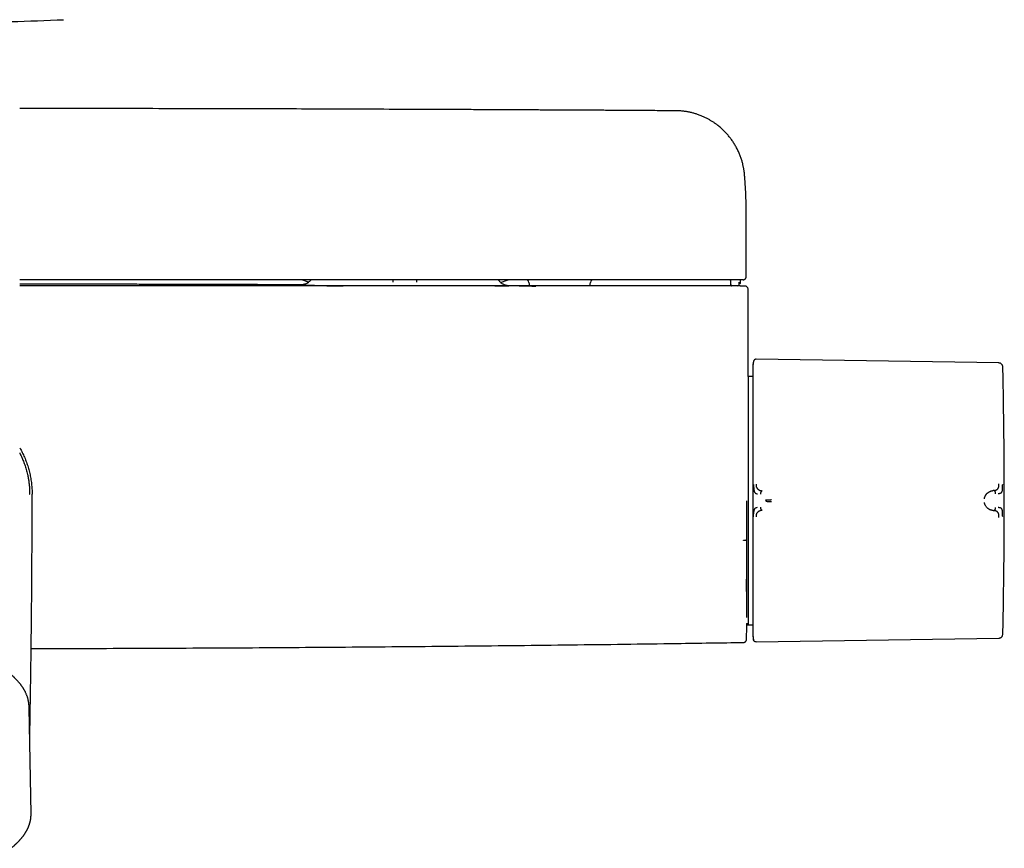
# Model space of a CAD drawing. Header units: millimetres. Extents: x 8 to 1762, y 12 to 2705.
# Tile 8 of 116: x 908 to 1067, y 1271 to 1404. Entities that reach past the tile are written whole.
import ezdxf

# ---------------------------------------------------------------- set-up
doc = ezdxf.new("R2010")
doc.units = ezdxf.units.MM

msp = doc.modelspace()

# ---------------------------------------------------------------- linework, layer by layer
at = {"color": 7, "linetype": 'Continuous', "lineweight": 30}
for p, q in [((1025.31, 1372.94), (1025.31, 1372.98)), ((1025.32, 1362.5), (1025.32, 1372.94)), ((954.91, 1361.6), (953.83, 1362)), ((954.91, 1361.6), (953.83, 1362)), ((968.49, 1361.6), (968.49, 1362)), ((972.28, 1362), (972.27, 1361.6)), ((985.81, 1361.56), (987, 1362)), ((985.81, 1361.56), (987, 1362)), ((990.36, 1361.58), (990.46, 1361)), ((1000.18, 1361), (1000.28, 1361.58)), ((1022.79, 1362.01), (1022.8, 1361.79)), ((1022.8, 1361.79), (1022.81, 1361.5)), ((1022.81, 1361.5), (1022.82, 1361.28)), ((1024.2, 1361.29), (1024.21, 1361.59)), ((1024.4, 1361.59), (1024.42, 1362)), ((1025.62, 1346.97), (1025.62, 1360.5)), ((1065.99, 1348.61), (1026.9, 1349.21)), ((1025.64, 1346.46), (1025.61, 1346.46)), ((1026.41, 1346.45), (1025.64, 1346.46)), ((1025.64, 1346.46), (1025.64, 1308.39)), ((1065.2, 1328.09), (1065.05, 1328.07)), ((910.05, 1327.5), (910.02, 1327.5)), ((1065.05, 1324.87), (1065.2, 1324.86)), ((1025.64, 1308.13), (1025.64, 1307.69)), ((1025.39, 1306.68), (1025.64, 1306.67)), ((1025.4, 1306.48), (1025.64, 1306.48)), ((1025.64, 1306.78), (1025.64, 1306.73)), ((1025.64, 1306.66), (1025.64, 1306.48)), ((1025.64, 1306.48), (1026.41, 1306.49)), ((1026.9, 1303.73), (1065.99, 1304.33)), ((910.24, 1276.04), (909.93, 1293.14))]:
    msp.add_line(p, q, dxfattribs=at)
at = {"color": 7, "linetype": 'Continuous', "lineweight": 30, "flags": 128}
msp.add_lwpolyline([(1026.51, 1348.93), (1026.49, 1348.84), (1026.48, 1348.83)], dxfattribs=at)
at = {"color": 7, "linetype": 'Continuous', "lineweight": 30}
for centre, radius, start, end in [((895.42, 1844.65), 441.25, 271.5095, 272.6054), ((989.86, 1361.5), 0.5, 10, 90), ((1000.77, 1361.5), 0.5, 90, 170), ((1023.09, 1361.3), 0.3, 181.9944, 251.5664), ((1023.12, 1361.3), 0.3, 181.9995, 211.6503), ((1023.9, 1361.3), 0.3, 270.0053, 358.0058), ((1028.8, 1348.25), 2.39, 172.4353, 180), ((66.85, 1326.47), 1000, 358.78306, 1.21694), ((25.62, 1326.4), 1000, 358.72432, 358.82019)]:
    msp.add_arc(centre, radius, start, end, dxfattribs=at)
for points, knots in [([(1014.2, 1389.19), (1013.72, 1389.19), (1012.77, 1389.2), (1011.35, 1389.21), (1009.96, 1389.22), (1008.6, 1389.23), (1007.28, 1389.24), (1006.01, 1389.24), (1004.77, 1389.25), (1003.57, 1389.26), (1002.33, 1389.27), (1001.06, 1389.27), (999.75, 1389.28), (998.5, 1389.29), (997.29, 1389.29), (996.12, 1389.3), (995, 1389.31), (993.93, 1389.31), (992.9, 1389.32), (991.93, 1389.32), (990.99, 1389.33), (990.11, 1389.33), (989.32, 1389.33), (988.63, 1389.34), (988.03, 1389.34), (987.45, 1389.34), (986.87, 1389.35), (986.29, 1389.35), (984.96, 1389.36), (982.86, 1389.37), (979.99, 1389.38), (977.08, 1389.39), (974.13, 1389.4), (967.74, 1389.43), (957.91, 1389.47), (943.8, 1389.51), (928.86, 1389.54), (916.78, 1389.56), (909.97, 1389.56), (908.42, 1389.56)], [0, 0, 0, 0, 0.013593, 0.027071, 0.040241, 0.053078, 0.065596, 0.077578, 0.089252, 0.100617, 0.111673, 0.124433, 0.136755, 0.148639, 0.160086, 0.171096, 0.181667, 0.191802, 0.201499, 0.210758, 0.219579, 0.227963, 0.23591, 0.241846, 0.247513, 0.252964, 0.258409, 0.263868, 0.269341, 0.296191, 0.32337, 0.350878, 0.378715, 0.406789, 0.532167, 0.657546, 0.806806, 0.956067, 1, 1, 1, 1]), ([(1025.04, 1379.1), (1025.03, 1379.12), (1025.03, 1379.16), (1025.02, 1379.25), (1025, 1379.36), (1024.98, 1379.51), (1024.95, 1379.69), (1024.92, 1379.9), (1024.88, 1380.12), (1024.83, 1380.35), (1024.78, 1380.59), (1024.7, 1380.93), (1024.57, 1381.39), (1024.37, 1381.95), (1024.13, 1382.52), (1023.86, 1383.09), (1023.55, 1383.65), (1023.22, 1384.18), (1022.87, 1384.67), (1022.49, 1385.16), (1022.08, 1385.63), (1021.63, 1386.08), (1021.24, 1386.44), (1020.89, 1386.73), (1020.58, 1386.97), (1020.23, 1387.23), (1019.85, 1387.48), (1019.44, 1387.72), (1019.02, 1387.96), (1018.55, 1388.19), (1018.04, 1388.41), (1017.53, 1388.6), (1017.02, 1388.77), (1016.51, 1388.91), (1015.97, 1389.02), (1015.4, 1389.11), (1014.81, 1389.17), (1014.41, 1389.18), (1014.2, 1389.19)], [0, 0, 0, 0, 0.004492, 0.01023, 0.017387, 0.026047, 0.037583, 0.05109, 0.06547, 0.080028, 0.094779, 0.109712, 0.145623, 0.182542, 0.220853, 0.260157, 0.299574, 0.338083, 0.375682, 0.412371, 0.452372, 0.491215, 0.52889, 0.551143, 0.575553, 0.602269, 0.631289, 0.659665, 0.689936, 0.722097, 0.756144, 0.792074, 0.823451, 0.856133, 0.89012, 0.925419, 0.96204, 1, 1, 1, 1]), ([(1025.32, 1372.96), (1025.32, 1372.99), (1025.32, 1373.06), (1025.32, 1373.15), (1025.32, 1373.25), (1025.32, 1373.35), (1025.32, 1373.45), (1025.31, 1373.55), (1025.31, 1373.68), (1025.31, 1373.83), (1025.31, 1374), (1025.31, 1374.18), (1025.3, 1374.36), (1025.3, 1374.56), (1025.29, 1374.77), (1025.29, 1374.96), (1025.28, 1375.14), (1025.27, 1375.31), (1025.27, 1375.49), (1025.26, 1375.68), (1025.25, 1375.86), (1025.24, 1376.03), (1025.24, 1376.2), (1025.23, 1376.37), (1025.22, 1376.53), (1025.21, 1376.71), (1025.2, 1376.89), (1025.19, 1377.09), (1025.17, 1377.29), (1025.16, 1377.49), (1025.15, 1377.68), (1025.14, 1377.85), (1025.12, 1378.01), (1025.11, 1378.16), (1025.1, 1378.3), (1025.09, 1378.44), (1025.08, 1378.56), (1025.07, 1378.66), (1025.06, 1378.75), (1025.06, 1378.85), (1025.05, 1378.95), (1025.04, 1379.03), (1025.04, 1379.09), (1025.03, 1379.1)], [0, 0, 0, 0, 0.012688, 0.026616, 0.041788, 0.058208, 0.07588, 0.094533, 0.112762, 0.144565, 0.174277, 0.201896, 0.2367, 0.271355, 0.305941, 0.340134, 0.367121, 0.394727, 0.423937, 0.454565, 0.48466, 0.513188, 0.54059, 0.566691, 0.59251, 0.621267, 0.650918, 0.681838, 0.714643, 0.747784, 0.779604, 0.804233, 0.828785, 0.852902, 0.875582, 0.896778, 0.917573, 0.931721, 0.946174, 0.961014, 0.976468, 0.993153, 1, 1, 1, 1]), ([(1024.09, 1362), (1017.23, 1362), (1003.5, 1362), (982.91, 1362), (962.33, 1362), (941.74, 1362), (923.77, 1362), (912.66, 1362), (908.42, 1362)], [0, 0, 0, 0, 0.1779918, 0.3559781, 0.5339601, 0.7119388, 0.8899152, 1, 1, 1, 1]), ([(953.8, 1361.19), (953.37, 1361.19), (952.16, 1361.2), (950.18, 1361.2), (947.85, 1361.21), (945.5, 1361.22), (943.11, 1361.23), (940.69, 1361.23), (938.14, 1361.24), (935.47, 1361.25), (932.67, 1361.25), (929.81, 1361.26), (926.91, 1361.27), (923.96, 1361.27), (920.96, 1361.28), (917.9, 1361.28), (914.8, 1361.28), (911.65, 1361.29), (909.52, 1361.29), (908.43, 1361.29), (908.42, 1361.29)], [0, 0, 0, 0, 0.028675, 0.079541, 0.130919, 0.182808, 0.235275, 0.288609, 0.342844, 0.403543, 0.465332, 0.528212, 0.592181, 0.65724, 0.72339, 0.790629, 0.858959, 0.928378, 0.998888, 1, 1, 1, 1]), ([(1024.36, 1361), (1017.48, 1361), (1003.73, 1361), (983.1, 1361), (962.47, 1361), (941.84, 1361), (923.82, 1361), (912.68, 1361), (908.42, 1361)], [0, 0, 0, 0, 0.17795, 0.355895, 0.533835, 0.711772, 0.889707, 1, 1, 1, 1]), ([(953.79, 1361.19), (953.77, 1361.19), (953.72, 1361.19), (953.68, 1361.19), (953.68, 1361.19), (953.71, 1361.18), (953.78, 1361.18), (953.88, 1361.17), (954.02, 1361.17), (954.21, 1361.16), (954.47, 1361.15), (954.77, 1361.14), (955.1, 1361.13), (955.44, 1361.12), (955.79, 1361.11), (956.15, 1361.09), (956.55, 1361.08), (957.01, 1361.07), (957.54, 1361.06), (958.15, 1361.04), (958.79, 1361.03), (959.47, 1361.01), (960.04, 1361), (960.38, 1361), (960.47, 1361)], [0, 0, 0, 0, 0.028914, 0.081745, 0.123794, 0.165853, 0.208002, 0.250324, 0.292899, 0.345711, 0.3985, 0.451414, 0.504598, 0.547198, 0.589589, 0.631848, 0.674055, 0.716289, 0.769443, 0.822262, 0.874919, 0.927591, 0.980273, 1, 1, 1, 1]), ([(955.3, 1362), (955.29, 1361.98), (955.25, 1361.92), (955.16, 1361.83), (955.03, 1361.7), (954.89, 1361.58), (954.75, 1361.49), (954.62, 1361.41), (954.51, 1361.36), (954.39, 1361.31), (954.27, 1361.27), (954.14, 1361.24), (954.05, 1361.22), (953.98, 1361.21), (953.93, 1361.2), (953.88, 1361.2), (953.84, 1361.19), (953.81, 1361.19), (953.79, 1361.19), (953.78, 1361.19), (953.78, 1361.19)], [0, 0, 0, 0, 0.014865, 0.077082, 0.135756, 0.201375, 0.276673, 0.317842, 0.361238, 0.40675, 0.4541, 0.504118, 0.562212, 0.607524, 0.658991, 0.71559, 0.785423, 0.857368, 0.931668, 1, 1, 1, 1]), ([(984.89, 1361), (984.91, 1361), (985.06, 1361), (985.31, 1361), (985.64, 1361.01), (985.93, 1361.01), (986.19, 1361.01), (986.44, 1361.02), (986.67, 1361.02), (986.87, 1361.03), (987.02, 1361.03), (987.11, 1361.03), (987.15, 1361.03), (987.15, 1361.04), (987.14, 1361.04), (987.11, 1361.04), (987.1, 1361.04)], [0, 0, 0, 0, 0.014246, 0.087686, 0.1609583, 0.2342047, 0.3075683, 0.381192, 0.4737071, 0.5656569, 0.6573383, 0.7490519, 0.8227485, 0.8963172, 0.969921, 1, 1, 1, 1]), ([(987.1, 1361.04), (987.1, 1361.04), (987.09, 1361.04), (987.08, 1361.04), (987.05, 1361.04), (987.01, 1361.04), (986.96, 1361.04), (986.9, 1361.05), (986.84, 1361.06), (986.78, 1361.07), (986.71, 1361.09), (986.64, 1361.1), (986.57, 1361.13), (986.48, 1361.16), (986.36, 1361.2), (986.22, 1361.27), (986.07, 1361.36), (985.91, 1361.47), (985.75, 1361.61), (985.61, 1361.77), (985.51, 1361.9), (985.46, 1361.98), (985.46, 1362)], [0, 0, 0, 0, 0.042257, 0.114548, 0.177631, 0.23188, 0.27794, 0.318304, 0.355493, 0.38991, 0.422042, 0.452476, 0.481886, 0.510999, 0.558074, 0.613574, 0.677717, 0.750509, 0.822319, 0.900472, 0.984424, 1, 1, 1, 1]), ([(989.13, 1361.03), (989.03, 1361.03), (988.48, 1361.03), (987.79, 1361.03), (987.21, 1361.04), (987.08, 1361.04)], [0, 0, 0, 0, 0.144223, 0.809338, 1, 1, 1, 1]), ([(990.46, 1361.02), (990.41, 1361.02), (990.25, 1361.02), (990.02, 1361.02), (989.75, 1361.02), (989.52, 1361.02), (989.31, 1361.02), (989.14, 1361.03), (989, 1361.03), (988.9, 1361.03), (988.83, 1361.03), (988.8, 1361.03), (988.8, 1361.02), (988.84, 1361.02), (988.91, 1361.02), (989.02, 1361.02), (989.16, 1361.02), (989.33, 1361.01), (989.53, 1361.01), (989.73, 1361.01), (989.95, 1361.01), (990.19, 1361), (990.39, 1361), (990.54, 1361), (990.64, 1361), (990.75, 1361), (990.85, 1361), (990.97, 1360.99), (991.08, 1360.99), (991.2, 1360.99), (991.33, 1360.99), (991.41, 1360.99), (991.45, 1360.99)], [0, 0, 0, 0, 0.019328, 0.063865, 0.10802, 0.15207, 0.196245, 0.240494, 0.284438, 0.328311, 0.372296, 0.416251, 0.46042, 0.504419, 0.548493, 0.592867, 0.637177, 0.681268, 0.725365, 0.762599, 0.799582, 0.836461, 0.871959, 0.88539, 0.899035, 0.912899, 0.926986, 0.941301, 0.955848, 0.970632, 0.985657, 1, 1, 1, 1]), ([(1022.76, 1362.01), (1022.77, 1361.89), (1022.78, 1361.65), (1022.79, 1361.4), (1022.79, 1361.28)], [0, 0, 0, 0, 0.49991, 1, 1, 1, 1]), ([(1022.82, 1361.29), (1022.82, 1361.28), (1022.82, 1361.28), (1022.82, 1361.28), (1022.83, 1361.28)], [0, 0, 0, 0, 0.965325, 1, 1, 1, 1]), ([(1022.82, 1361.28), (1022.83, 1361.26), (1022.83, 1361.2), (1022.87, 1361.12), (1022.93, 1361.05), (1022.99, 1361.02), (1023.02, 1361.01)], [0, 0, 0, 0, 0.2374396, 0.4903224, 0.7484504, 1, 1, 1, 1]), ([(1024.58, 1362), (1024.58, 1362), (1024.58, 1362), (1024.58, 1362), (1024.58, 1362), (1024.58, 1362), (1024.58, 1362), (1024.58, 1362), (1024.57, 1362), (1024.56, 1362), (1024.54, 1362), (1024.49, 1362), (1024.43, 1362), (1024.36, 1362), (1024.27, 1362), (1024.18, 1362), (1024.12, 1362), (1024.09, 1362)], [0, 0, 0, 0, 0.000188, 0.00039, 0.000874, 0.002341, 0.007656, 0.053581, 0.090599, 0.148385, 0.251488, 0.376078, 0.501043, 0.625558, 0.750557, 0.875163, 1, 1, 1, 1]), ([(1024.2, 1361.31), (1024.2, 1361.32), (1024.25, 1361.32), (1024.32, 1361.38), (1024.39, 1361.47), (1024.4, 1361.55), (1024.4, 1361.59)], [0, 0, 0, 0, 0.032952, 0.359238, 0.685539, 1, 1, 1, 1]), ([(1024.36, 1361), (1024.39, 1361), (1024.45, 1361), (1024.55, 1361), (1024.64, 1361), (1024.72, 1361), (1024.79, 1361), (1024.83, 1361), (1024.86, 1361), (1024.87, 1361), (1024.87, 1361)], [0, 0, 0, 0, 0.1200812, 0.2404939, 0.3699193, 0.4999945, 0.6294195, 0.7594946, 0.8795822, 1, 1, 1, 1]), ([(1024.82, 1362), (1024.82, 1362), (1024.81, 1362), (1024.77, 1362), (1024.73, 1362), (1024.69, 1362), (1024.65, 1362), (1024.62, 1362), (1024.62, 1362), (1024.61, 1362), (1024.61, 1362), (1024.61, 1362), (1024.61, 1362), (1024.61, 1362), (1024.61, 1362), (1024.6, 1362), (1024.6, 1362), (1024.59, 1362), (1024.59, 1362), (1024.59, 1362), (1024.58, 1362), (1024.58, 1362), (1024.58, 1362), (1024.58, 1362)], [0, 0, 0, 0, 0.249978, 0.499999, 0.624977, 0.749999, 0.874998, 0.909977, 0.925385, 0.927403, 0.929422, 0.931441, 0.93346, 0.935479, 0.937499, 0.950367, 0.961791, 0.971771, 0.980305, 0.987396, 0.993042, 0.997243, 1, 1, 1, 1]), ([(1024.82, 1362), (1024.85, 1362), (1024.9, 1362), (1024.97, 1362.02), (1025.02, 1362.04), (1025.06, 1362.07), (1025.09, 1362.08), (1025.11, 1362.1), (1025.12, 1362.11), (1025.15, 1362.13), (1025.2, 1362.18), (1025.25, 1362.26), (1025.29, 1362.34), (1025.31, 1362.43), (1025.32, 1362.48), (1025.32, 1362.5)], [0, 0, 0, 0, 0.1811406, 0.3284471, 0.4424238, 0.5064471, 0.5527599, 0.5698111, 0.583402, 0.6077816, 0.6726356, 0.7597109, 0.8685565, 0.9313057, 1, 1, 1, 1]), ([(1024.87, 1361), (1024.92, 1361), (1025, 1361), (1025.08, 1361), (1025.12, 1361), (1025.11, 1361), (1025.11, 1361)], [0, 0, 0, 0, 0.29003, 0.58003, 0.870012, 1, 1, 1, 1]), ([(1025.62, 1360.49), (1025.61, 1360.54), (1025.61, 1360.63), (1025.54, 1360.77), (1025.45, 1360.88), (1025.34, 1360.95), (1025.23, 1360.99), (1025.15, 1360.99), (1025.12, 1361)], [0, 0, 0, 0, 0.176, 0.365883, 0.562179, 0.715182, 0.862227, 1, 1, 1, 1]), ([(1026.51, 1348.9), (1026.5, 1348.88), (1026.49, 1348.83), (1026.47, 1348.76), (1026.45, 1348.69), (1026.44, 1348.62), (1026.43, 1348.53), (1026.42, 1348.44), (1026.41, 1348.39), (1026.41, 1348.36)], [0, 0, 0, 0, 0.064343, 0.140527, 0.232992, 0.344516, 0.525146, 0.743543, 1, 1, 1, 1]), ([(1026.9, 1349.21), (1026.86, 1349.21), (1026.8, 1349.21), (1026.71, 1349.17), (1026.62, 1349.11), (1026.55, 1349.03), (1026.52, 1348.96), (1026.51, 1348.92)], [0, 0, 0, 0, 0.180173, 0.369594, 0.562929, 0.787408, 1, 1, 1, 1]), ([(1066.59, 1348.1), (1066.57, 1348.15), (1066.55, 1348.25), (1066.46, 1348.39), (1066.35, 1348.49), (1066.23, 1348.56), (1066.11, 1348.6), (1066.03, 1348.61), (1065.99, 1348.61)], [0, 0, 0, 0, 0.178564, 0.367716, 0.561633, 0.713087, 0.860093, 1, 1, 1, 1]), ([(1025.61, 1346.87), (1025.61, 1346.89), (1025.62, 1346.93), (1025.62, 1346.96), (1025.62, 1346.97)], [0, 0, 0, 0, 0.592495, 1, 1, 1, 1]), ([(1025.61, 1346.46), (1025.61, 1346.52), (1025.61, 1346.65), (1025.61, 1346.78), (1025.61, 1346.88), (1025.61, 1346.91), (1025.61, 1346.92)], [0, 0, 0, 0, 0.219931, 0.479989, 0.740007, 1, 1, 1, 1]), ([(1026.41, 1348.25), (1026.41, 1348.24), (1026.41, 1348.24), (1026.41, 1348.18), (1026.41, 1348.1), (1026.41, 1347.98), (1026.41, 1347.83), (1026.41, 1347.66), (1026.41, 1347.48), (1026.41, 1347.28), (1026.41, 1347.05), (1026.41, 1346.78), (1026.41, 1346.45), (1026.41, 1346.05), (1026.41, 1345.61), (1026.41, 1345.13), (1026.41, 1344.61), (1026.41, 1344.06), (1026.41, 1343.47), (1026.41, 1342.85), (1026.41, 1342.2), (1026.41, 1341.5), (1026.41, 1340.78), (1026.41, 1340.02), (1026.41, 1339.24), (1026.41, 1338.5), (1026.41, 1337.79), (1026.41, 1337.14), (1026.41, 1336.47), (1026.41, 1335.8), (1026.41, 1335.06), (1026.41, 1334.24), (1026.41, 1333.36), (1026.41, 1332.48), (1026.41, 1331.59), (1026.41, 1330.71), (1026.41, 1329.84), (1026.41, 1328.98), (1026.41, 1328.13), (1026.41, 1327.56), (1026.41, 1327.28)], [0, 0, 0, 0, 0.025584, 0.05117, 0.077404, 0.103828, 0.130677, 0.152041, 0.173419, 0.195242, 0.217142, 0.23906, 0.267512, 0.29597, 0.324782, 0.353689, 0.382787, 0.411491, 0.440267, 0.469148, 0.498049, 0.527491, 0.556939, 0.586301, 0.615625, 0.644825, 0.667655, 0.690501, 0.713078, 0.735595, 0.75813, 0.786264, 0.814404, 0.842056, 0.86955, 0.896665, 0.922944, 0.949025, 0.974507, 1, 1, 1, 1]), ([(1066.63, 1347.71), (1066.62, 1347.8), (1066.62, 1347.93), (1066.59, 1348.06), (1066.58, 1348.1)], [0, 0, 0, 0, 0.652402, 1, 1, 1, 1]), ([(908.42, 1334.97), (908.46, 1334.9), (908.65, 1334.59), (908.94, 1334.01), (909.28, 1333.24), (909.58, 1332.46), (909.84, 1331.65), (910.05, 1330.84), (910.21, 1330.01), (910.33, 1329.18), (910.4, 1328.34), (910.41, 1327.78), (910.42, 1327.5)], [0, 0, 0, 0, 0.032284, 0.139808, 0.247332, 0.354856, 0.46238, 0.569904, 0.677428, 0.784952, 0.892476, 1, 1, 1, 1]), ([(908.42, 1334.14), (908.42, 1334.12), (908.53, 1333.93), (908.7, 1333.55), (908.97, 1332.93), (909.23, 1332.24), (909.48, 1331.47), (909.66, 1330.75), (909.8, 1330.09), (909.89, 1329.48), (909.96, 1328.87), (910.01, 1328.21), (910.01, 1327.75), (910.02, 1327.5)], [0, 0, 0, 0, 0.006595, 0.094649, 0.183647, 0.300275, 0.416978, 0.533584, 0.622737, 0.711935, 0.801091, 0.89127, 1, 1, 1, 1]), ([(1026.51, 1329.08), (1026.51, 1328.99), (1026.51, 1328.8), (1026.52, 1328.59), (1026.53, 1328.46), (1026.54, 1328.4), (1026.54, 1328.32), (1026.56, 1328.22), (1026.57, 1328.13), (1026.59, 1328.04), (1026.61, 1327.97), (1026.63, 1327.91), (1026.65, 1327.86), (1026.68, 1327.81), (1026.71, 1327.74), (1026.8, 1327.65), (1026.94, 1327.58), (1027.06, 1327.57), (1027.13, 1327.56)], [0, 0, 0, 0, 0.125554, 0.251039, 0.290001, 0.310057, 0.344618, 0.393554, 0.456767, 0.493798, 0.534579, 0.576341, 0.60187, 0.627562, 0.693703, 0.759502, 0.875658, 1, 1, 1, 1]), ([(1026.9, 1329.11), (1026.9, 1329.07), (1026.9, 1328.98), (1026.91, 1328.86), (1026.93, 1328.75), (1026.96, 1328.66), (1026.99, 1328.59), (1027.03, 1328.52), (1027.07, 1328.45), (1027.13, 1328.38), (1027.2, 1328.32), (1027.27, 1328.26), (1027.35, 1328.21), (1027.43, 1328.16), (1027.5, 1328.13), (1027.55, 1328.11), (1027.58, 1328.1), (1027.61, 1328.09), (1027.65, 1328.08), (1027.69, 1328.07), (1027.74, 1328.06), (1027.78, 1328.05), (1027.82, 1328.04), (1027.85, 1328.04), (1027.86, 1328.04), (1027.87, 1328.04), (1027.87, 1328.04), (1027.87, 1328.04), (1027.87, 1328.04), (1027.87, 1328.04), (1027.87, 1328.04), (1027.87, 1328.04)], [0, 0, 0, 0, 0.069381, 0.134474, 0.194647, 0.249723, 0.286616, 0.328877, 0.376647, 0.440744, 0.499958, 0.554703, 0.614664, 0.6798, 0.750013, 0.76892, 0.790509, 0.814753, 0.841618, 0.871065, 0.903043, 0.937492, 0.964713, 0.984146, 0.995886, 0.998893, 0.999683, 0.9999, 0.999964, 0.999986, 1, 1, 1, 1]), ([(1027.87, 1328.04), (1027.86, 1328.03), (1027.82, 1328.02), (1027.77, 1327.98), (1027.73, 1327.93), (1027.69, 1327.86), (1027.66, 1327.78), (1027.62, 1327.66), (1027.61, 1327.57), (1027.6, 1327.51)], [0, 0, 0, 0, 0.1117, 0.224353, 0.342772, 0.468177, 0.599425, 0.734033, 1, 1, 1, 1]), ([(1063.64, 1326.76), (1063.65, 1326.8), (1063.67, 1326.89), (1063.7, 1327.02), (1063.75, 1327.15), (1063.81, 1327.25), (1063.86, 1327.34), (1063.9, 1327.41), (1063.95, 1327.48), (1064.01, 1327.55), (1064.06, 1327.61), (1064.13, 1327.67), (1064.2, 1327.73), (1064.29, 1327.8), (1064.36, 1327.85), (1064.42, 1327.88), (1064.45, 1327.9), (1064.48, 1327.91), (1064.51, 1327.93), (1064.54, 1327.94), (1064.57, 1327.95), (1064.64, 1327.98), (1064.73, 1328.01), (1064.84, 1328.04), (1064.92, 1328.06), (1064.98, 1328.07), (1065.01, 1328.07), (1065.03, 1328.07), (1065.04, 1328.07), (1065.05, 1328.07), (1065.05, 1328.07), (1065.05, 1328.07), (1065.05, 1328.07)], [0, 0, 0, 0, 0.051373, 0.105665, 0.163102, 0.223828, 0.260047, 0.297372, 0.335805, 0.375343, 0.415981, 0.457712, 0.500527, 0.55796, 0.625151, 0.641553, 0.65843, 0.675777, 0.69359, 0.711864, 0.730595, 0.749776, 0.826538, 0.888784, 0.93693, 0.964012, 0.983495, 0.995471, 0.998664, 0.999564, 0.99984, 1, 1, 1, 1]), ([(1065.2, 1328.09), (1065.22, 1328.09), (1065.27, 1328.09), (1065.33, 1328.11), (1065.38, 1328.12), (1065.43, 1328.13), (1065.47, 1328.14), (1065.5, 1328.16), (1065.56, 1328.18), (1065.64, 1328.22), (1065.73, 1328.29), (1065.81, 1328.36), (1065.86, 1328.43), (1065.9, 1328.5), (1065.92, 1328.56), (1065.94, 1328.61), (1065.95, 1328.66), (1065.96, 1328.72), (1065.98, 1328.81), (1065.99, 1328.92), (1065.99, 1329.04), (1065.99, 1329.12), (1065.99, 1329.17)], [0, 0, 0, 0, 0.0500447, 0.0955535, 0.1363826, 0.1724204, 0.2035824, 0.2298062, 0.2510478, 0.3411322, 0.4242319, 0.5004672, 0.5590685, 0.6200381, 0.6514669, 0.6835681, 0.7163663, 0.7498711, 0.8052078, 0.8657489, 0.930959, 1, 1, 1, 1]), ([(1065.46, 1327.57), (1065.46, 1327.63), (1065.45, 1327.72), (1065.41, 1327.83), (1065.38, 1327.91), (1065.34, 1327.98), (1065.3, 1328.03), (1065.25, 1328.07), (1065.22, 1328.08), (1065.2, 1328.09)], [0, 0, 0, 0, 0.266598, 0.401522, 0.532956, 0.658345, 0.776518, 0.888742, 1, 1, 1, 1]), ([(1065.88, 1327.6), (1065.89, 1327.6), (1065.91, 1327.61), (1065.95, 1327.61), (1066.02, 1327.62), (1066.11, 1327.63), (1066.21, 1327.65), (1066.3, 1327.69), (1066.38, 1327.74), (1066.45, 1327.8), (1066.5, 1327.92), (1066.54, 1328.08), (1066.57, 1328.3), (1066.58, 1328.55), (1066.58, 1328.82), (1066.59, 1329.01), (1066.59, 1329.11)], [0, 0, 0, 0, 0.007539, 0.032602, 0.07418, 0.124929, 0.188679, 0.265565, 0.331914, 0.405634, 0.486045, 0.573984, 0.669568, 0.772326, 0.882537, 1, 1, 1, 1]), ([(910.02, 1327.5), (910.02, 1327.5), (910.02, 1327.5), (910.04, 1327.5), (910.05, 1327.5), (910.05, 1327.5)], [0, 0, 0, 0, 0.123427, 0.617161, 1, 1, 1, 1]), ([(910.03, 1287.95), (910.03, 1288.12), (910.04, 1288.81), (910.07, 1290.03), (910.1, 1291.58), (910.12, 1293.1), (910.15, 1294.59), (910.17, 1296.03), (910.19, 1297.43), (910.21, 1298.79), (910.23, 1300.09), (910.25, 1301.36), (910.26, 1302.57), (910.28, 1303.74), (910.29, 1304.86), (910.3, 1305.93), (910.31, 1306.95), (910.32, 1307.93), (910.33, 1308.87), (910.34, 1309.73), (910.35, 1310.53), (910.35, 1311.26), (910.36, 1311.95), (910.36, 1312.61), (910.37, 1313.22), (910.37, 1313.97), (910.38, 1314.86), (910.38, 1315.93), (910.39, 1317.03), (910.4, 1318.15), (910.4, 1319.3), (910.41, 1320.47), (910.41, 1321.47), (910.41, 1322.29), (910.41, 1322.92), (910.41, 1323.54), (910.42, 1324.12), (910.42, 1324.67), (910.42, 1325.17), (910.42, 1325.61), (910.42, 1326), (910.42, 1326.3), (910.42, 1326.54), (910.42, 1326.73), (910.42, 1326.96), (910.42, 1327.22), (910.42, 1327.4), (910.42, 1327.5)], [0, 0, 0, 0, 0.012479, 0.052919, 0.092224, 0.130393, 0.168171, 0.204767, 0.240181, 0.274413, 0.307462, 0.339329, 0.370014, 0.399517, 0.427837, 0.454976, 0.480932, 0.505705, 0.529297, 0.551706, 0.571209, 0.589719, 0.607236, 0.623759, 0.639289, 0.653825, 0.68037, 0.707381, 0.735061, 0.763409, 0.792427, 0.822114, 0.85247, 0.868313, 0.884332, 0.900108, 0.914949, 0.928844, 0.941793, 0.952406, 0.962287, 0.971435, 0.975572, 0.980383, 0.986058, 0.992597, 1, 1, 1, 1]), ([(1025.37, 1326.4), (1025.37, 1326.23), (1025.37, 1325.9), (1025.37, 1325.49), (1025.37, 1325.18), (1025.37, 1324.97), (1025.37, 1324.77), (1025.37, 1324.54), (1025.37, 1324.27), (1025.37, 1323.92), (1025.37, 1323.67), (1025.37, 1323.53), (1025.37, 1323.49), (1025.37, 1323.45), (1025.37, 1323.4), (1025.37, 1323.36), (1025.37, 1323.32), (1025.37, 1323.28), (1025.37, 1323.23), (1025.37, 1323.15), (1025.37, 1323.03), (1025.37, 1322.86), (1025.37, 1322.66), (1025.37, 1322.48), (1025.37, 1322.32), (1025.37, 1322.19), (1025.37, 1322.04), (1025.37, 1321.89), (1025.37, 1321.53), (1025.37, 1320.97), (1025.37, 1320.46), (1025.37, 1320.21)], [0, 0, 0, 0, 0.07892, 0.161326, 0.194658, 0.228534, 0.262953, 0.28692, 0.338787, 0.396716, 0.452711, 0.45929, 0.465928, 0.472625, 0.479381, 0.486196, 0.493071, 0.500005, 0.50462, 0.517473, 0.537442, 0.564528, 0.598732, 0.632208, 0.653198, 0.675436, 0.698924, 0.723659, 0.749644, 0.874827, 1, 1, 1, 1]), ([(1025.4, 1307.69), (1025.4, 1307.78), (1025.4, 1307.97), (1025.4, 1308.31), (1025.4, 1308.7), (1025.4, 1309.13), (1025.4, 1309.6), (1025.4, 1310.06), (1025.4, 1310.49), (1025.4, 1310.87), (1025.4, 1311.27), (1025.4, 1311.68), (1025.39, 1312.06), (1025.39, 1312.4), (1025.39, 1312.7), (1025.39, 1312.96), (1025.39, 1313.19), (1025.39, 1313.41), (1025.39, 1313.66), (1025.4, 1313.96), (1025.4, 1314.32), (1025.4, 1314.7), (1025.4, 1315.1), (1025.4, 1315.52), (1025.4, 1315.96), (1025.4, 1316.41), (1025.4, 1316.87), (1025.4, 1317.46), (1025.4, 1318.18), (1025.4, 1318.86), (1025.4, 1319.38), (1025.4, 1319.74), (1025.4, 1320.13), (1025.4, 1320.56), (1025.4, 1321.04), (1025.4, 1321.56), (1025.4, 1322.13), (1025.4, 1322.74), (1025.4, 1323.34), (1025.4, 1323.93), (1025.4, 1324.51), (1025.4, 1325.11), (1025.4, 1325.75), (1025.4, 1326.18), (1025.4, 1326.4)], [0, 0, 0, 0, 0.026218, 0.059543, 0.093598, 0.128374, 0.164015, 0.200647, 0.225203, 0.250233, 0.275758, 0.300578, 0.323424, 0.344195, 0.360311, 0.374919, 0.388026, 0.399832, 0.412146, 0.42972, 0.448935, 0.469789, 0.489795, 0.511111, 0.533543, 0.555863, 0.577861, 0.599539, 0.640053, 0.679404, 0.694508, 0.710363, 0.727886, 0.747077, 0.768334, 0.791329, 0.816072, 0.842579, 0.870872, 0.894375, 0.919015, 0.944815, 0.9718, 1, 1, 1, 1]), ([(1025.41, 1307.65), (1025.41, 1307.67), (1025.41, 1307.71), (1025.41, 1307.88), (1025.41, 1308.18), (1025.41, 1308.64), (1025.41, 1309.1), (1025.41, 1309.59), (1025.41, 1310.1), (1025.41, 1310.64), (1025.41, 1311.21), (1025.41, 1311.63), (1025.41, 1311.87), (1025.41, 1311.92), (1025.41, 1311.97), (1025.41, 1312.02), (1025.41, 1312.08), (1025.41, 1312.14), (1025.41, 1312.25), (1025.41, 1312.42), (1025.41, 1312.63), (1025.41, 1312.83), (1025.41, 1313.04), (1025.41, 1313.26), (1025.41, 1313.47), (1025.41, 1313.75), (1025.41, 1314.08), (1025.41, 1314.47), (1025.41, 1314.84), (1025.41, 1315.16), (1025.41, 1315.43), (1025.41, 1315.69), (1025.41, 1315.97), (1025.41, 1316.28), (1025.41, 1316.62), (1025.41, 1316.99), (1025.41, 1317.39), (1025.41, 1317.79), (1025.41, 1318.18), (1025.41, 1318.52), (1025.41, 1318.81), (1025.41, 1319.07), (1025.41, 1319.32), (1025.41, 1319.58), (1025.41, 1319.88), (1025.41, 1320.19), (1025.41, 1320.51), (1025.41, 1320.82), (1025.41, 1321.13), (1025.41, 1321.47), (1025.41, 1321.81), (1025.41, 1322.14), (1025.41, 1322.38), (1025.41, 1322.55), (1025.41, 1322.65), (1025.41, 1322.73), (1025.41, 1322.8), (1025.41, 1322.91), (1025.41, 1323.09), (1025.41, 1323.34), (1025.41, 1323.64), (1025.41, 1323.99), (1025.41, 1324.38), (1025.41, 1324.82), (1025.41, 1325.31), (1025.41, 1325.84), (1025.41, 1326.21), (1025.41, 1326.4)], [0, 0, 0, 0, 0.006723, 0.010657, 0.053121, 0.091527, 0.130395, 0.166131, 0.202248, 0.238747, 0.275627, 0.312887, 0.315601, 0.31838, 0.321379, 0.324598, 0.328036, 0.331695, 0.335573, 0.34737, 0.36083, 0.371462, 0.382941, 0.395269, 0.407891, 0.418271, 0.440341, 0.460893, 0.479927, 0.497442, 0.509076, 0.521857, 0.535802, 0.550913, 0.567188, 0.584628, 0.603996, 0.623961, 0.641759, 0.657393, 0.670862, 0.682165, 0.692581, 0.704545, 0.718062, 0.733131, 0.746062, 0.759951, 0.774453, 0.787942, 0.80419, 0.818453, 0.83073, 0.83583, 0.840488, 0.843437, 0.846273, 0.849501, 0.858302, 0.869135, 0.882, 0.896897, 0.913826, 0.93243, 0.952993, 0.975517, 1, 1, 1, 1]), ([(1026.41, 1327.28), (1026.41, 1326.95), (1026.41, 1326.41), (1026.41, 1325.87), (1026.41, 1325.67)], [0, 0, 0, 0, 0.612782, 1, 1, 1, 1]), ([(1028.45, 1326.55), (1028.52, 1326.56), (1028.66, 1326.58), (1028.85, 1326.59), (1029.01, 1326.6), (1029.13, 1326.6), (1029.26, 1326.61), (1029.34, 1326.62), (1029.38, 1326.63)], [0, 0, 0, 0, 0.265292, 0.517949, 0.64034, 0.760779, 0.880223, 1, 1, 1, 1]), ([(1028.46, 1326.36), (1028.53, 1326.35), (1028.66, 1326.34), (1028.85, 1326.33), (1029.01, 1326.32), (1029.13, 1326.32), (1029.26, 1326.31), (1029.34, 1326.31), (1029.38, 1326.31)], [0, 0, 0, 0, 0.265092, 0.51727, 0.63961, 0.760215, 0.879977, 1, 1, 1, 1]), ([(1065.05, 1324.87), (1065.05, 1324.87), (1065.05, 1324.87), (1065.04, 1324.87), (1065.03, 1324.87), (1065.01, 1324.87), (1064.98, 1324.88), (1064.94, 1324.88), (1064.9, 1324.89), (1064.86, 1324.9), (1064.82, 1324.91), (1064.77, 1324.92), (1064.72, 1324.93), (1064.66, 1324.95), (1064.6, 1324.98), (1064.53, 1325), (1064.46, 1325.04), (1064.4, 1325.07), (1064.34, 1325.11), (1064.29, 1325.15), (1064.24, 1325.18), (1064.15, 1325.25), (1064.04, 1325.35), (1063.92, 1325.5), (1063.82, 1325.65), (1063.75, 1325.79), (1063.7, 1325.92), (1063.67, 1326.05), (1063.65, 1326.14), (1063.64, 1326.18)], [0, 0, 0, 0, 0.000168, 0.001366, 0.004586, 0.016604, 0.036112, 0.063203, 0.082135, 0.10361, 0.127659, 0.154313, 0.183607, 0.215574, 0.250247, 0.293158, 0.333716, 0.371865, 0.407555, 0.440747, 0.471407, 0.499509, 0.598574, 0.6905, 0.775233, 0.835887, 0.893464, 0.948098, 1, 1, 1, 1]), ([(1026.41, 1325.67), (1026.41, 1325.38), (1026.41, 1324.8), (1026.41, 1323.93), (1026.41, 1323.06), (1026.41, 1322.17), (1026.41, 1321.35), (1026.41, 1320.6), (1026.41, 1319.9), (1026.41, 1319.2), (1026.41, 1318.51), (1026.41, 1317.76), (1026.41, 1316.96), (1026.41, 1316.1), (1026.41, 1315.27), (1026.41, 1314.44), (1026.41, 1313.65), (1026.41, 1312.88), (1026.41, 1312.14), (1026.41, 1311.43), (1026.41, 1310.74), (1026.41, 1310.08), (1026.41, 1309.45), (1026.41, 1308.86), (1026.41, 1308.3), (1026.41, 1307.82), (1026.41, 1307.41), (1026.41, 1307.05), (1026.41, 1306.72), (1026.41, 1306.42), (1026.41, 1306.12), (1026.41, 1305.82), (1026.41, 1305.55), (1026.41, 1305.31), (1026.41, 1305.11), (1026.41, 1304.96), (1026.41, 1304.84), (1026.41, 1304.76), (1026.41, 1304.71), (1026.41, 1304.7), (1026.41, 1304.7)], [0, 0, 0, 0, 0.025952, 0.051905, 0.078484, 0.105246, 0.132415, 0.154017, 0.175632, 0.197665, 0.219769, 0.241891, 0.270552, 0.29922, 0.328199, 0.35726, 0.386479, 0.415276, 0.444127, 0.473038, 0.50197, 0.53138, 0.560795, 0.590076, 0.619305, 0.648378, 0.671087, 0.693811, 0.71623, 0.738581, 0.760951, 0.788826, 0.816706, 0.844065, 0.871258, 0.898052, 0.924, 0.949742, 0.974865, 1, 1, 1, 1]), ([(1026.51, 1323.86), (1026.51, 1323.95), (1026.51, 1324.13), (1026.53, 1324.4), (1026.55, 1324.66), (1026.6, 1324.89), (1026.66, 1325.07), (1026.72, 1325.18), (1026.8, 1325.28), (1026.94, 1325.35), (1027.07, 1325.37), (1027.13, 1325.39)], [0, 0, 0, 0, 0.12498, 0.249974, 0.375129, 0.4995, 0.626711, 0.691987, 0.75435, 0.875912, 1, 1, 1, 1]), ([(1027.87, 1324.91), (1027.87, 1324.91), (1027.87, 1324.91), (1027.86, 1324.9), (1027.85, 1324.9), (1027.82, 1324.9), (1027.78, 1324.89), (1027.75, 1324.89), (1027.71, 1324.88), (1027.67, 1324.87), (1027.63, 1324.86), (1027.58, 1324.84), (1027.52, 1324.82), (1027.45, 1324.79), (1027.38, 1324.75), (1027.31, 1324.71), (1027.26, 1324.67), (1027.19, 1324.62), (1027.12, 1324.55), (1027.06, 1324.47), (1027, 1324.38), (1026.96, 1324.29), (1026.93, 1324.19), (1026.91, 1324.08), (1026.9, 1323.96), (1026.9, 1323.87), (1026.9, 1323.83)], [0, 0, 0, 0, 0.000491, 0.00471, 0.016802, 0.036352, 0.063454, 0.085778, 0.111551, 0.140816, 0.173613, 0.20998, 0.249951, 0.306472, 0.35978, 0.409814, 0.456539, 0.499944, 0.569692, 0.634786, 0.695347, 0.751725, 0.809512, 0.868825, 0.931233, 1, 1, 1, 1]), ([(1027.6, 1325.43), (1027.61, 1325.37), (1027.62, 1325.28), (1027.66, 1325.16), (1027.69, 1325.08), (1027.73, 1325.01), (1027.77, 1324.96), (1027.82, 1324.92), (1027.86, 1324.91), (1027.87, 1324.91)], [0, 0, 0, 0, 0.265969, 0.400576, 0.531824, 0.657229, 0.775647, 0.8883, 1, 1, 1, 1]), ([(1065.2, 1324.86), (1065.22, 1324.86), (1065.25, 1324.87), (1065.3, 1324.91), (1065.34, 1324.96), (1065.38, 1325.03), (1065.41, 1325.11), (1065.45, 1325.22), (1065.46, 1325.31), (1065.46, 1325.37)], [0, 0, 0, 0, 0.111258, 0.223482, 0.341655, 0.467044, 0.598478, 0.733402, 1, 1, 1, 1]), ([(1065.99, 1323.77), (1065.99, 1323.82), (1065.99, 1323.9), (1065.99, 1324.01), (1065.98, 1324.08), (1065.98, 1324.13), (1065.97, 1324.18), (1065.96, 1324.25), (1065.94, 1324.34), (1065.9, 1324.43), (1065.86, 1324.51), (1065.82, 1324.57), (1065.78, 1324.61), (1065.75, 1324.64), (1065.71, 1324.67), (1065.67, 1324.7), (1065.63, 1324.73), (1065.58, 1324.75), (1065.53, 1324.77), (1065.47, 1324.8), (1065.4, 1324.82), (1065.31, 1324.84), (1065.24, 1324.85), (1065.2, 1324.86)], [0, 0, 0, 0, 0.069027, 0.13423, 0.165134, 0.194791, 0.223144, 0.250153, 0.316407, 0.379899, 0.440871, 0.499484, 0.531333, 0.564418, 0.598765, 0.634389, 0.671301, 0.709501, 0.748987, 0.789417, 0.845004, 0.915394, 1, 1, 1, 1]), ([(1066.59, 1323.83), (1066.59, 1323.93), (1066.58, 1324.12), (1066.58, 1324.4), (1066.57, 1324.65), (1066.54, 1324.86), (1066.5, 1325.02), (1066.45, 1325.14), (1066.38, 1325.2), (1066.28, 1325.26), (1066.17, 1325.3), (1066.03, 1325.32), (1065.95, 1325.33), (1065.9, 1325.34), (1065.89, 1325.34), (1065.89, 1325.34), (1065.88, 1325.34)], [0, 0, 0, 0, 0.117772, 0.228252, 0.33124, 0.427014, 0.515099, 0.595624, 0.669421, 0.735797, 0.846044, 0.926768, 0.978141, 0.992758, 0.997301, 1, 1, 1, 1]), ([(1024.86, 1320.07), (1024.89, 1320.07), (1024.95, 1320.07), (1025.05, 1320.08), (1025.14, 1320.09), (1025.22, 1320.11), (1025.29, 1320.13), (1025.33, 1320.16), (1025.36, 1320.18), (1025.37, 1320.2), (1025.37, 1320.21)], [0, 0, 0, 0, 0.116917, 0.240494, 0.36895, 0.499991, 0.631034, 0.759493, 0.883077, 1, 1, 1, 1]), ([(1025.64, 1308.39), (1025.64, 1308.37), (1025.64, 1308.35), (1025.64, 1308.28), (1025.64, 1308.2), (1025.64, 1308.15), (1025.64, 1308.13)], [0, 0, 0, 0, 0.249155, 0.499891, 0.749154, 1, 1, 1, 1]), ([(1025.64, 1307.69), (1025.64, 1307.66), (1025.64, 1307.61), (1025.64, 1307.52), (1025.64, 1307.42), (1025.64, 1307.29), (1025.64, 1307.15), (1025.64, 1307.05), (1025.64, 1306.97), (1025.64, 1306.91), (1025.64, 1306.83), (1025.64, 1306.8), (1025.64, 1306.78)], [0, 0, 0, 0, 0.080165, 0.159797, 0.240168, 0.369846, 0.50001, 0.629684, 0.694449, 0.76002, 0.879888, 1, 1, 1, 1]), ([(1025.4, 1305.9), (1025.4, 1305.9), (1025.4, 1305.9), (1025.4, 1305.94), (1025.4, 1306.01), (1025.4, 1306.09), (1025.4, 1306.2), (1025.4, 1306.31), (1025.4, 1306.44), (1025.4, 1306.56), (1025.4, 1306.64), (1025.4, 1306.68)], [0, 0, 0, 0, 0.111936, 0.25105, 0.38317, 0.508014, 0.625384, 0.733283, 0.833998, 0.927651, 1, 1, 1, 1]), ([(1025.4, 1305.9), (1025.4, 1305.9), (1025.4, 1305.9), (1025.4, 1305.94), (1025.4, 1306.01), (1025.4, 1306.1), (1025.4, 1306.2), (1025.4, 1306.32), (1025.4, 1306.41), (1025.4, 1306.47), (1025.4, 1306.48)], [0, 0, 0, 0, 0.136389, 0.296885, 0.449217, 0.593305, 0.729082, 0.854295, 0.971406, 1, 1, 1, 1]), ([(1025.41, 1305.8), (1025.41, 1305.82), (1025.41, 1305.85), (1025.4, 1305.88), (1025.4, 1305.9)], [0, 0, 0, 0, 0.497131, 1, 1, 1, 1]), ([(1025.41, 1305.81), (1025.41, 1305.81), (1025.41, 1305.82), (1025.41, 1305.88), (1025.41, 1305.98), (1025.41, 1306.11), (1025.41, 1306.25), (1025.41, 1306.37), (1025.41, 1306.46), (1025.41, 1306.55), (1025.41, 1306.62), (1025.41, 1306.67), (1025.41, 1306.68)], [0, 0, 0, 0, 0.1467543, 0.2958037, 0.4448511, 0.5938956, 0.7429361, 0.8036535, 0.8626447, 0.9216359, 0.9806274, 1, 1, 1, 1]), ([(1025.64, 1306.73), (1025.64, 1306.72), (1025.64, 1306.7), (1025.64, 1306.68), (1025.64, 1306.67), (1025.64, 1306.67), (1025.64, 1306.67)], [0, 0, 0, 0, 0.322407, 0.64267, 0.965908, 1, 1, 1, 1]), ([(1024.86, 1303.63), (1024.9, 1303.63), (1024.97, 1303.64), (1025.07, 1303.67), (1025.14, 1303.71), (1025.19, 1303.75), (1025.25, 1303.81), (1025.31, 1303.89), (1025.36, 1304), (1025.37, 1304.09), (1025.37, 1304.14)], [0, 0, 0, 0, 0.149255, 0.276807, 0.376528, 0.450409, 0.545426, 0.672084, 0.826305, 1, 1, 1, 1]), ([(1026.41, 1304.7), (1026.41, 1304.58), (1026.42, 1304.35), (1026.48, 1304.13), (1026.51, 1304.01)], [0, 0, 0, 0, 0.495411, 1, 1, 1, 1]), ([(1026.41, 1304.61), (1026.41, 1304.6), (1026.41, 1304.58), (1026.42, 1304.54), (1026.42, 1304.48), (1026.43, 1304.42), (1026.44, 1304.34), (1026.45, 1304.25), (1026.48, 1304.15), (1026.5, 1304.07), (1026.51, 1304.04)], [0, 0, 0, 0, 0.183472, 0.345928, 0.488311, 0.612216, 0.72028, 0.816685, 0.907472, 1, 1, 1, 1]), ([(1026.51, 1304.01), (1026.51, 1304.01), (1026.51, 1304.01), (1026.51, 1304.04), (1026.51, 1304.04)], [0, 0, 0, 0, 0.940381, 1, 1, 1, 1]), ([(1026.9, 1303.73), (1026.85, 1303.73), (1026.77, 1303.74), (1026.65, 1303.8), (1026.56, 1303.89), (1026.52, 1303.97), (1026.51, 1304.01)], [0, 0, 0, 0, 0.24332, 0.5, 0.75668, 1, 1, 1, 1]), ([(1065.99, 1304.33), (1066.03, 1304.33), (1066.09, 1304.34), (1066.19, 1304.37), (1066.29, 1304.41), (1066.38, 1304.47), (1066.46, 1304.55), (1066.52, 1304.64), (1066.56, 1304.73), (1066.58, 1304.8), (1066.59, 1304.83)], [0, 0, 0, 0, 0.1189023, 0.2431251, 0.3706508, 0.5000784, 0.6293944, 0.7566921, 0.8808621, 1, 1, 1, 1]), ([(1066.58, 1304.83), (1066.59, 1304.87), (1066.62, 1305), (1066.62, 1305.14), (1066.63, 1305.23)], [0, 0, 0, 0, 0.3051634, 1, 1, 1, 1]), ([(910.26, 1302.66), (910.75, 1302.66), (916.93, 1302.67), (928.8, 1302.71), (945.89, 1302.79), (962.97, 1302.91), (980.05, 1303.06), (997.13, 1303.25), (1012.06, 1303.44), (1021.31, 1303.59), (1024.86, 1303.64)], [0, 0, 0, 0, 0.012731, 0.161785, 0.310839, 0.459891, 0.608942, 0.757992, 0.90704, 1, 1, 1, 1]), ([(909.93, 1293.15), (909.93, 1293.19), (909.93, 1293.27), (909.93, 1293.38), (909.92, 1293.47), (909.92, 1293.55), (909.91, 1293.6), (909.91, 1293.65), (909.9, 1293.71), (909.89, 1293.79), (909.88, 1293.88), (909.87, 1293.97), (909.86, 1294.05), (909.85, 1294.11), (909.84, 1294.16), (909.83, 1294.22), (909.81, 1294.28), (909.79, 1294.38), (909.76, 1294.52), (909.71, 1294.7), (909.65, 1294.88), (909.59, 1295.06), (909.52, 1295.23), (909.45, 1295.41), (909.37, 1295.58), (909.3, 1295.72), (909.24, 1295.83), (909.2, 1295.92), (909.15, 1296), (909.1, 1296.09), (909.04, 1296.19), (908.98, 1296.28), (908.93, 1296.36), (908.88, 1296.44), (908.83, 1296.51), (908.79, 1296.57), (908.75, 1296.63), (908.7, 1296.69), (908.64, 1296.77), (908.58, 1296.86), (908.5, 1296.96), (908.42, 1297.06), (908.33, 1297.16), (908.24, 1297.27), (908.13, 1297.39), (908.03, 1297.51), (907.92, 1297.62), (907.81, 1297.74), (907.71, 1297.84), (907.63, 1297.92), (907.57, 1297.97), (907.52, 1298.02), (907.47, 1298.07), (907.42, 1298.11), (907.37, 1298.16), (907.31, 1298.21), (907.24, 1298.27), (907.16, 1298.35), (907.07, 1298.43), (906.96, 1298.52), (906.85, 1298.61), (906.74, 1298.7), (906.62, 1298.8), (906.51, 1298.88), (906.43, 1298.95), (906.38, 1298.98), (906.37, 1298.99)], [0, 0, 0, 0, 0.013746, 0.02677, 0.037639, 0.046353, 0.052915, 0.058474, 0.064672, 0.077731, 0.092813, 0.106827, 0.117479, 0.126375, 0.134284, 0.142882, 0.152228, 0.162324, 0.191907, 0.220965, 0.249572, 0.279017, 0.308565, 0.337356, 0.366118, 0.395403, 0.409254, 0.423694, 0.438723, 0.454341, 0.470547, 0.486797, 0.501562, 0.515471, 0.527617, 0.537998, 0.547808, 0.559195, 0.572201, 0.589578, 0.607762, 0.625983, 0.64424, 0.666022, 0.687866, 0.709774, 0.731746, 0.753783, 0.77506, 0.787693, 0.798919, 0.808741, 0.817158, 0.82466, 0.833496, 0.844106, 0.856491, 0.87029, 0.88731, 0.904908, 0.923082, 0.941833, 0.961161, 0.979956, 0.992718, 1, 1, 1, 1]), ([(907, 1270.51), (907.02, 1270.53), (907.07, 1270.56), (907.14, 1270.62), (907.22, 1270.69), (907.31, 1270.76), (907.41, 1270.84), (907.51, 1270.93), (907.61, 1271.02), (907.71, 1271.11), (907.8, 1271.19), (907.87, 1271.26), (907.94, 1271.32), (907.98, 1271.37), (908.02, 1271.4), (908.04, 1271.43), (908.07, 1271.46), (908.11, 1271.49), (908.16, 1271.54), (908.21, 1271.59), (908.26, 1271.65), (908.33, 1271.72), (908.4, 1271.79), (908.46, 1271.86), (908.52, 1271.93), (908.57, 1271.99), (908.63, 1272.05), (908.7, 1272.14), (908.79, 1272.24), (908.88, 1272.35), (908.97, 1272.47), (909.05, 1272.58), (909.12, 1272.69), (909.19, 1272.78), (909.26, 1272.88), (909.32, 1272.99), (909.38, 1273.08), (909.43, 1273.17), (909.47, 1273.24), (909.51, 1273.3), (909.54, 1273.36), (909.57, 1273.42), (909.6, 1273.47), (909.64, 1273.54), (909.68, 1273.62), (909.72, 1273.71), (909.76, 1273.8), (909.8, 1273.88), (909.83, 1273.96), (909.87, 1274.06), (909.91, 1274.17), (909.96, 1274.29), (910, 1274.42), (910.04, 1274.54), (910.07, 1274.64), (910.09, 1274.73), (910.11, 1274.81), (910.13, 1274.89), (910.15, 1274.98), (910.16, 1275.06), (910.18, 1275.14), (910.19, 1275.21), (910.2, 1275.27), (910.21, 1275.34), (910.22, 1275.41), (910.23, 1275.51), (910.23, 1275.61), (910.24, 1275.74), (910.24, 1275.88), (910.24, 1275.98), (910.24, 1276.03)], [0, 0, 0, 0, 0.009511, 0.020713, 0.033604, 0.048182, 0.064442, 0.082378, 0.101667, 0.12126, 0.138435, 0.153201, 0.165566, 0.175539, 0.180559, 0.185208, 0.191219, 0.198713, 0.207689, 0.218142, 0.230037, 0.241814, 0.258352, 0.272492, 0.284241, 0.293606, 0.307328, 0.323808, 0.343034, 0.364982, 0.387364, 0.408423, 0.427073, 0.444561, 0.462104, 0.480733, 0.500443, 0.513678, 0.52616, 0.537611, 0.548036, 0.557463, 0.567431, 0.578836, 0.593036, 0.608936, 0.624426, 0.63817, 0.650178, 0.665872, 0.684133, 0.705716, 0.72799, 0.748254, 0.766571, 0.779053, 0.792445, 0.806743, 0.821941, 0.836734, 0.849774, 0.861343, 0.871553, 0.882318, 0.896782, 0.913032, 0.931359, 0.952159, 0.975426, 1, 1, 1, 1])]:
    msp.add_open_spline(points, degree=3, knots=knots, dxfattribs=at)

doc.saveas('drawing.dxf')
